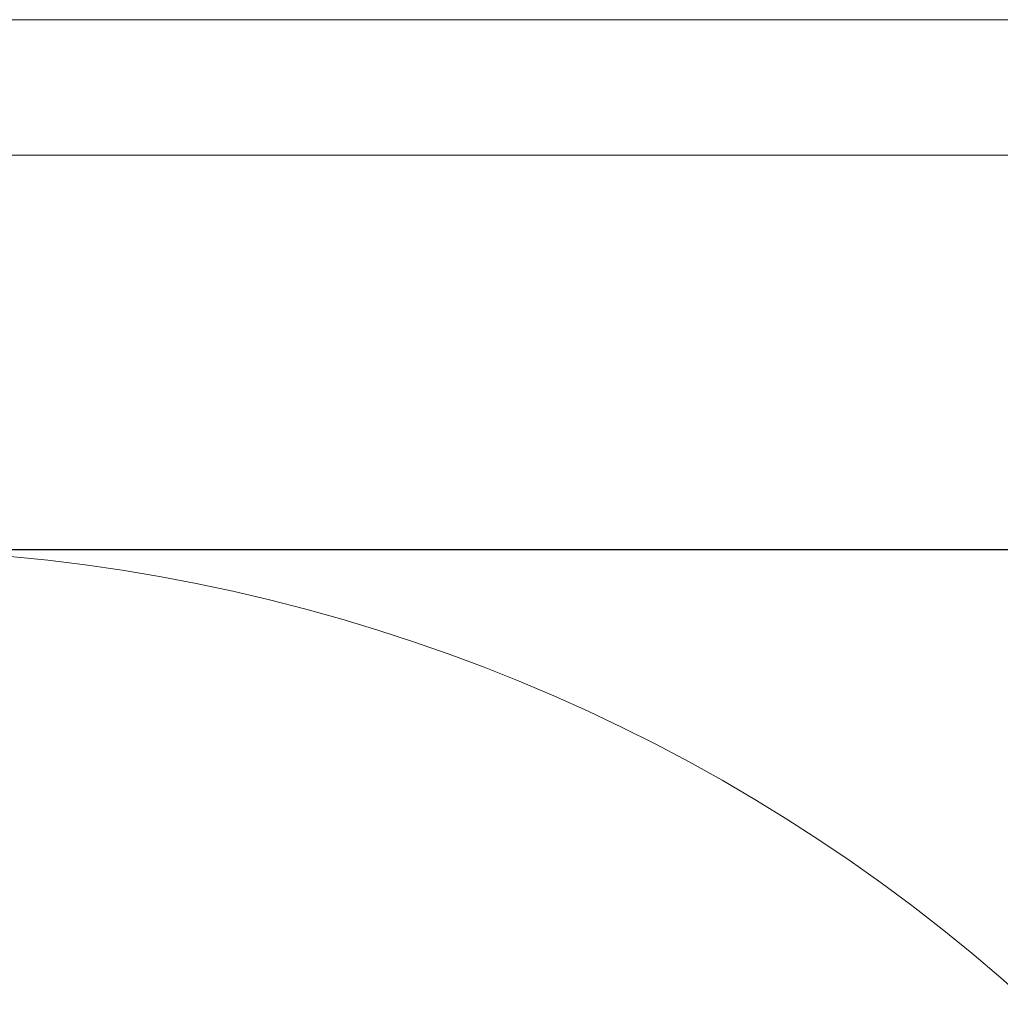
# Model space of a CAD drawing. Header units: millimetres. Extents: x 739 to 2567, y 424 to 1289.
# Tile 39 of 58: x 2017 to 2086, y 1220 to 1289. Entities that reach past the tile are written whole.
import ezdxf

# ---------------------------------------------------------------- set-up
doc = ezdxf.new("R2010")
doc.units = ezdxf.units.MM
doc.header["$PDSIZE"] = -1
doc.layers.add('5', color=7, linetype='Continuous', lineweight=35)
doc.styles.add('SLDTEXTSTYLE0', font='TXT', dxfattribs={"width": 0.7})
doc.styles.get("Standard").update_dxf_attribs({"font": 'times.ttf'})
doc.dimstyles.new('SLDDIMSTYLE3', dxfattribs={"dimtxt": 3.5, "dimasz": 2.4, "dimexe": 0, "dimexo": 0.0625, "dimgap": 0.875, "dimtad": 2, "dimlfac": 2, "dimrnd": 1e-09, "dimzin": 12, "dimdsep": 46, "dimtxsty": 'SLDTEXTSTYLE0', "dimsah": 1, "dimcen": 0.09, "dimadec": 0, "dimazin": 3, "dimtfac": 1, "dimtdec": 3, "dimtofl": 0, "dimtmove": 0, "dimatfit": 3, "dimfxl": 1, "dimfrac": 2, "dimtolj": 1, "dimtzin": 12, "dimarcsym": 0})

# ---------------------------------------------------------------- blocks, each defined once
blk = doc.blocks.new('*D126')
at = {"layer": '5', "color": 0, "lineweight": -2}
for p, q in [((2005.062, 1251.877), (2144.149, 1251.877)), ((2144.149, 1249.477), (2144.149, 1082.197)), ((2011.062, 1079.797), (2144.149, 1079.797))]:
    blk.add_line(p, q, dxfattribs=at)
at = {"layer": '5', "color": 0}
for points in [[(2144.549, 1249.477), (2143.749, 1249.477), (2144.149, 1251.877)], [(2143.749, 1082.197), (2144.549, 1082.197), (2144.149, 1079.797)]]:
    blk.add_solid(points, dxfattribs=at)
at = {"layer": 'Defpoints', "color": 0}
for p in [(2004.999, 1251.877), (2011, 1079.797), (2144.149, 1079.797)]:
    blk.add_point(p, dxfattribs=at)
at = {"layer": '5', "color": 0, "lineweight": 5, "insert": (2138.683, 1165.837), "char_height": 4.5, "attachment_point": 2, "rotation": 90}
blk.add_mtext('\\A1;1720.8', dxfattribs=at)

msp = doc.modelspace()

# ---------------------------------------------------------------- linework, layer by layer
at = {"layer": '5', "lineweight": 5}
for p, q in [((1760.948206, 1289.405692), (2567.34566, 1289.405692)), ((1808.948054, 1279.805723), (2557.745691, 1279.805723))]:
    msp.add_line(p, q, dxfattribs=at)
msp.add_arc((2004.999062, 1127.796605), 124.080311, 315, 195, dxfattribs=at)

# ---------------------------------------------------------------- dimensions: what is measured, and where the dimension line sits
at = {"layer": '5', "color": 3, "lineweight": 5}
dim = msp.add_linear_dim(base=(2144.149062, 1079.796605), p1=(2004.999062, 1251.876916), p2=(2010.999747, 1079.796605), angle=90, text='1720.8', dimstyle='SLDDIMSTYLE3', override={"dimtxt": 4.5, "dimgap": 0.875, "dimtad": 1, "dimdec": 0, "dimlfac": 2, "dimpost": '<>', "dimtxsty": 'Standard', "dimse1": 0, "dimse2": 0, "dimsd1": 0, "dimsd2": 0, "dimtofl": 0, "dimtvp": 0.1, "dimfrac": 0}, dxfattribs=at)
dim.commit()
dim.dimension.update_dxf_attribs({"geometry": '*D126', "text_midpoint": (2144.149062, 1165.83676), "dimtype": 160})

doc.saveas('drawing.dxf')
